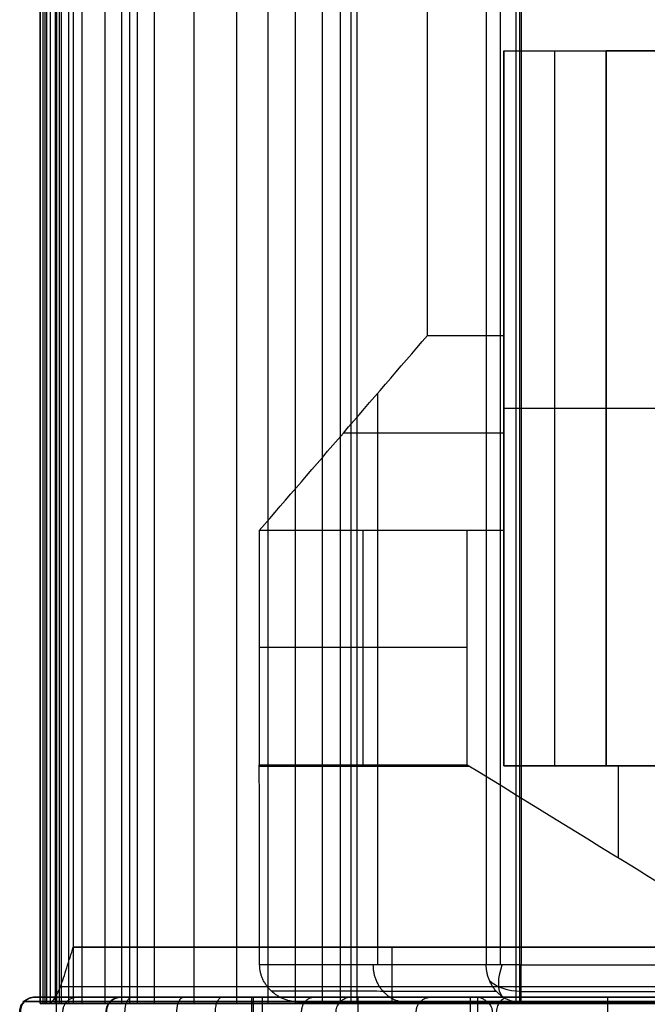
# Model space of a CAD drawing. Header units: millimetres. Extents: x -2564 to 335, y -1952 to -42.
# Tile 24 of 111: x -2563 to -2396, y -1100 to -837. Entities that reach past the tile are written whole.
import ezdxf

# ---------------------------------------------------------------- set-up
doc = ezdxf.new("R2010")
doc.units = ezdxf.units.MM
for name, color, linetype, true_color in [('Patt 1$Calque 24', 7, 'Continuous', 0xff000d), ('Patt 1$SOLIDE', 7, 'Continuous', 0x0070ff), ('patt2$Calque 20', 7, 'Continuous', 0xf24ad7), ('patt2$SOLIDEE', 7, 'Continuous', 0x3100ff)]:
    doc.layers.add(name, color=color, linetype=linetype, true_color=true_color)

msp = doc.modelspace()

# ---------------------------------------------------------------- linework, layer by layer
at = {"layer": 'Patt 1$Calque 24'}
for p, q in [((-2471.59, -1097.7, -278.01), (-2297.05, -1097.7, -278.01)), ((-1514.64, -1097.7, -204.51), (-2441.35, -1097.7, -204.51))]:
    msp.add_line(p, q, dxfattribs=at)
msp.add_rational_spline([(-2501.49, -1097.7, -351.65), (-2501.77, -1097.7, -352.58), (-2501.6, -1097.7, -353.53), (-2501.02, -1097.7, -354.3), (-2500.45, -1097.7, -355.07), (-2499.58, -1097.7, -355.51), (-2498.62, -1097.7, -355.51)], [1, 0.929198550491, 0.929198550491, 1, 0.929198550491, 0.929198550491, 1], degree=3, knots=[-192.685675, -192.685675, -192.685675, -192.685675, -189.895357, -189.895357, -189.895357, -187.105039, -187.105039, -187.105039, -187.105039], dxfattribs=at)
for points, degree in [([(-2501.49, -1097.7, -351.65), (-2501.49, -1170.2, -351.65), (-2501.49, -1242.7, -351.65)], 2), ([(-2501.02, -1097.7, -354.3), (-2501.02, -1170.2, -354.3), (-2501.02, -1242.7, -354.3)], 2), ([(-2498.62, -1097.7, -355.51), (-2498.62, -1170.2, -355.51), (-2498.62, -1242.7, -355.51)], 2), ([(-2498.62, -1097.7, -355.51), (-2437.22, -1097.7, -355.51), (-2375.82, -1097.7, -355.51), (-2314.41, -1097.7, -355.51)], 3), ([(-2443.17, -1097.7, -208.06), (-2443.17, -1522.7, -208.06), (-2443.17, -1947.7, -208.06)], 2), ([(-2441.22, -1097.71, -204.32), (-2441.22, -1522.7, -204.32), (-2441.22, -1947.7, -204.32)], 2), ([(-1514.64, -1098.87, -201.68), (-1976.66, -1098.87, -201.68), (-2438.67, -1098.87, -201.68)], 2), ([(-2406.52, -1097.7, -355.51), (-2406.52, -1128.31, -355.51), (-2406.52, -1158.92, -355.51)], 2)]:
    msp.add_open_spline(points, degree=degree, dxfattribs=at)
for points, knots in [([(-2441.35, -1097.7, -204.51), (-2442.05, -1097.7, -205.49), (-2442.88, -1097.7, -207.3), (-2445.02, -1097.7, -212.57), (-2501.49, -1097.7, -351.65)], [58.634574, 58.634574, 58.634574, 58.634574, 110.766043, 166.149065, 166.149065, 166.149065, 166.149065]), ([(-2441.35, -1097.7, -204.51), (-2441.31, -1097.7, -204.44), (-2441.26, -1097.7, -204.38), (-2441.22, -1097.71, -204.32), (-2441, -1097.72, -204.04), (-2440.78, -1097.76, -203.76), (-2440.27, -1097.91, -203.18), (-2439.98, -1098.03, -202.88), (-2439.4, -1098.33, -202.33), (-2439.11, -1098.52, -202.06), (-2438.6, -1098.92, -201.62), (-2438.38, -1099.13, -201.43), (-2438.06, -1099.51, -201.16), (-2437.94, -1099.66, -201.06), (-2437.74, -1099.97, -200.9), (-2437.64, -1100.14, -200.82), (-2437.51, -1100.43, -200.71), (-2437.46, -1100.55, -200.67), (-2437.39, -1100.75, -200.62), (-2437.37, -1100.83, -200.6), (-2437.31, -1101.06, -200.55), (-2437.28, -1101.22, -200.53), (-2437.26, -1101.43, -200.52), (-2437.25, -1101.49, -200.51), (-2437.25, -1101.57, -200.51), (-2437.25, -1101.59, -200.51), (-2437.25, -1101.63, -200.51), (-2437.25, -1101.65, -200.51), (-2437.25, -1101.67, -200.51), (-2437.25, -1101.69, -200.51), (-2437.25, -1101.7, -200.51)], [0, 0, 0, 0, 0.229358, 0.229358, 0.229358, 1.299051, 1.299051, 2.591565, 2.591565, 3.883697, 3.883697, 4.959429, 4.959429, 5.577891, 5.577891, 6.196745, 6.196745, 6.608174, 6.608174, 6.849396, 6.849396, 7.335348, 7.335348, 7.497773, 7.497773, 7.57897, 7.57897, 7.619565, 7.619565, 7.660162, 7.660162, 7.660162, 7.660162])]:
    msp.add_open_spline(points, degree=3, knots=knots, dxfattribs=at)
at = {"layer": 'Patt 1$SOLIDE'}
for p, q in [((-2392.48, -1097.7, 344.73), (-2553.54, -1097.7, 344.73)), ((-2314.52, -1097.7, 73.81), (-2461.32, -1097.7, 73.81))]:
    msp.add_line(p, q, dxfattribs=at)
at = {"layer": 'Patt 1$SOLIDE', "extrusion": (0, -1, 0)}
for centre, radius, start, end in [((-2553.54, 338.73, 1098.87), 8.83, 90, 193.4004), ((-2553.54, 338.73, 1097.7), 6, 89.9971, 192.1644), ((-2530.57, 271.28, 1098.87), 8.83, 193.4344, 242.5304), ((-2530.57, 271.28, 1097.7), 6, 192.2862, 242.5311)]:
    msp.add_arc(centre, radius, start, end, dxfattribs=at)
at = {"layer": 'Patt 1$SOLIDE'}
for points, knots in [([(-2563.25, -1101.7, 336.35), (-2563.25, -1101.49, 336.35), (-2563.21, -1101.04, 336.36), (-2563.05, -1100.38, 336.41), (-2562.77, -1099.73, 336.49), (-2562.38, -1099.13, 336.61), (-2561.88, -1098.61, 336.76), (-2561.3, -1098.2, 336.93), (-2560.68, -1097.9, 337.11), (-2560.04, -1097.74, 337.29), (-2559.61, -1097.7, 337.41), (-2559.4, -1097.7, 337.47)], [0, 0, 0, 0, 0.647554, 1.330635, 2.041607, 2.770486, 3.505639, 4.23482, 4.946366, 5.630242, 6.278737, 6.278737, 6.278737, 6.278737]), ([(-2536.43, -1097.7, 270), (-2536.64, -1097.7, 269.94), (-2537.07, -1097.74, 269.82), (-2537.71, -1097.9, 269.64), (-2538.33, -1098.2, 269.46), (-2538.91, -1098.61, 269.3), (-2539.41, -1099.13, 269.15), (-2539.8, -1099.73, 269.04), (-2540.08, -1100.38, 268.95), (-2540.25, -1101.04, 268.91), (-2540.28, -1101.49, 268.9), (-2540.28, -1101.7, 268.9)], [-6.279142, -6.279142, -6.279142, -6.279142, -5.630607, -4.94667, -4.235047, -3.505787, -2.770568, -2.041642, -1.330645, -0.647555, 0, 0, 0, 0]), ([(-2511.06, -1101.7, 249.87), (-2511.06, -1101.49, 249.87), (-2511.04, -1101.04, 249.9), (-2510.97, -1100.38, 250.05), (-2510.84, -1099.73, 250.31), (-2510.65, -1099.13, 250.67), (-2510.41, -1098.61, 251.14), (-2510.14, -1098.2, 251.67), (-2509.84, -1097.9, 252.25), (-2509.54, -1097.74, 252.84), (-2509.34, -1097.7, 253.24), (-2509.24, -1097.7, 253.43)], [0, 0, 0, 0, 0.647551, 1.330604, 2.041488, 2.770183, 3.505018, 4.233722, 4.944621, 5.627693, 6.275045, 6.275045, 6.275045, 6.275045]), ([(-2509.24, -1097.7, 253.43), (-2499.4, -1097.7, 248.51), (-2482.36, -1097.7, 233.59), (-2475.32, -1097.7, 212.05), (-2474.9, -1097.7, 201.21)], [0.02834, 0.02834, 0.02834, 0.02834, 33.078934, 65.59512, 65.59512, 65.59512, 65.59512]), ([(-2478.89, -1101.7, 200.92), (-2478.89, -1101.49, 200.92), (-2478.86, -1101.04, 200.93), (-2478.69, -1100.38, 200.94), (-2478.4, -1099.73, 200.96), (-2477.99, -1099.13, 200.99), (-2477.47, -1098.61, 201.03), (-2476.87, -1098.2, 201.07), (-2476.22, -1097.9, 201.12), (-2475.56, -1097.74, 201.16), (-2475.11, -1097.7, 201.2), (-2474.9, -1097.7, 201.21)], [0, 0, 0, 0, 0.647553, 1.330629, 2.04158, 2.770406, 3.505445, 4.234421, 4.945643, 5.629063, 6.27698, 6.27698, 6.27698, 6.27698]), ([(-2432.58, -1097.7, -195.69), (-2432.78, -1097.7, -195.9), (-2433.17, -1097.74, -196.34), (-2433.77, -1097.9, -197), (-2434.35, -1098.19, -197.65), (-2434.88, -1098.6, -198.24), (-2435.35, -1099.11, -198.76), (-2435.73, -1099.71, -199.18), (-2435.99, -1100.36, -199.48), (-2436.15, -1101.03, -199.65), (-2436.18, -1101.48, -199.68), (-2436.18, -1101.7, -199.68)], [-7.393482, -7.393482, -7.393482, -7.393482, -6.524584, -5.619086, -4.700267, -3.793873, -2.923524, -2.106044, -1.348636, -0.649258, 0, 0, 0, 0])]:
    msp.add_open_spline(points, degree=3, knots=knots, dxfattribs=at)
for points, weights in [([(-2562.99, -1101.7, 341.99), (-2562.99, -1097.7, 341.99), (-2559.21, -1097.7, 340.69)], [1, 0.707106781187, 1]), ([(-2553.54, -1097.7, 344.73), (-2553.54, -1097.7, 348.73), (-2553.54, -1101.7, 348.73)], [1, 0.707106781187, 1]), ([(-2551.73, -1101.7, 302.53), (-2551.73, -1097.7, 302.53), (-2547.95, -1097.7, 303.82)], [1, 0.707106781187, 1]), ([(-2540.06, -1101.7, 268.14), (-2540.06, -1097.7, 268.14), (-2536.26, -1097.7, 269.39)], [1, 0.707106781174, 1]), ([(-2535.18, -1101.7, 262.4), (-2535.18, -1097.7, 262.4), (-2533.33, -1097.7, 265.95)], [1, 0.707106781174, 1]), ([(-2521.35, -1101.7, 255.21), (-2521.35, -1097.7, 255.21), (-2519.5, -1097.7, 258.76)], [1, 0.707106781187, 1]), ([(-2488.1, -1101.7, 229.59), (-2488.1, -1097.7, 229.59), (-2484.76, -1097.7, 231.79)], [1, 0.707106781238, 1]), ([(-2473.01, -1101.7, 348.73), (-2473.01, -1097.7, 348.73), (-2473.01, -1097.7, 344.73)], [1, 0.707106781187, 1]), ([(-2457.54, -1101.7, 0.62), (-2457.54, -1097.7, 0.62), (-2453.56, -1097.7, 1.04)], [1, 0.707106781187, 1])]:
    msp.add_rational_spline(points, weights, degree=2, dxfattribs=at)
for points in [[(-2562.12, -1098.87, 336.69), (-2550.64, -1098.87, 302.96), (-2539.15, -1098.87, 269.23)], [(-2559.4, -1097.7, 337.47), (-2547.92, -1097.7, 303.73), (-2536.43, -1097.7, 270)], [(-2392.48, -1098.87, 347.56), (-2473.01, -1098.87, 347.56), (-2553.54, -1098.87, 347.56)], [(-2534.64, -1098.87, 263.44), (-2522.58, -1098.87, 257.18), (-2510.53, -1098.87, 250.91)], [(-2533.33, -1097.7, 265.95), (-2521.29, -1097.7, 259.69), (-2509.24, -1097.7, 253.43)], [(-2477.72, -1098.87, 201.01), (-2456.42, -1098.87, 1.25), (-2435.13, -1098.87, -198.51)], [(-2474.9, -1097.7, 201.21), (-2453.74, -1097.7, 2.76), (-2432.58, -1097.7, -195.69)], [(-2435.13, -1098.87, -198.51), (-1979.13, -1098.87, -199.22), (-1523.14, -1098.87, -199.94)], [(-2432.58, -1097.7, -195.69), (-1977.86, -1097.7, -196.4), (-1523.13, -1097.7, -197.11)]]:
    msp.add_open_spline(points, degree=2, dxfattribs=at)
msp.add_rational_spline([(-2510.53, -1098.87, 250.91), (-2501.1, -1098.87, 246.2), (-2484.8, -1098.87, 231.93), (-2478.11, -1098.87, 211.37), (-2477.72, -1098.87, 201.01)], [0.853553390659, 0.853553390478, 0.853553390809, 0.853553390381, 0.853553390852], degree=3, knots=[0.007483, 0.007483, 0.007483, 0.007483, 33.078934, 65.684249, 65.684249, 65.684249, 65.684249], dxfattribs=at)
at = {"layer": 'patt2$Calque 20'}
for p, q in [((-2438.86, -178, -201.83), (-2438.86, -1089.12, -201.83)), ((-2429.59, -178, -195.59), (-2429.59, -1089.12, -195.59)), ((-2434.2, -1036.06, -240.39), (-2434.2, -845.39, -240.39)), ((-2420.56, -1036.06, -240.39), (-2420.56, -845.39, -240.39)), ((-2406.92, -1036.06, -240.29), (-2406.92, -845.39, -240.29)), ((-2406.92, -845.39, -240.29), (-2406.92, -845.39, -240.39)), ((-2406.92, -845.39, -240.29), (-2269.63, -845.39, -240.29)), ((-2269.68, -845.39, -240.34), (-2406.92, -845.39, -240.34)), ((-2406.92, -845.39, -240.34), (-2406.92, -1036.06, -240.34)), ((-2454.54, -921.26, -240.46), (-2434.2, -921.26, -240.46)), ((-2467.85, -936.7, -273.24), (-2467.85, -1089.09, -273.24)), ((-2434.2, -940.72, -281.78), (-2434.2, -940.72, -240.39)), ((-2406.92, -940.72, -240.39), (-2434.2, -940.72, -240.39)), ((-2269.63, -940.72, -240.29), (-2406.92, -940.72, -240.29)), ((-2406.92, -940.72, -240.39), (-2406.92, -940.72, -240.29)), ((-2434.2, -947.33, -295.81), (-2477.01, -947.33, -295.81)), ((-2434.2, -947.25, -295.63), (-2434.2, -1036.06, -295.63)), ((-2471.65, -1035.73, -350.9), (-2471.65, -973.28, -350.9)), ((-2443.92, -1004.5, -350.9), (-2499.37, -1004.5, -350.9)), ((-2443.11, -1036.23, -350.89), (-2499.37, -1036.23, -350.89)), ((-2434.2, -1036.06, -240.39), (-2434.2, -1036.06, -350.87)), ((-2406.92, -1036.06, -240.39), (-2434.2, -1036.06, -240.39)), ((-2434.2, -1036.06, -295.63), (-2299.17, -1036.06, -295.63)), ((-2406.92, -1036.06, -240.29), (-2406.92, -1036.06, -240.39)), ((-2269.63, -1036.06, -240.29), (-2406.92, -1036.06, -240.29)), ((-2406.92, -1036.06, -240.34), (-2269.68, -1036.06, -240.34)), ((-2403.74, -1036.06, -350.79), (-2403.74, -1060.47, -350.79)), ((-2429.59, -1089.12, -195.59), (-1518.41, -1089.12, -195.59)), ((-2488.47, -1099.05, -350.64), (-2341.08, -1099.05, -350.64)), ((-2291.88, -1099.09, -272.92), (-2456.92, -1099.09, -272.92)), ((-2429.59, -1099.12, -205.59), (-1518.41, -1099.12, -205.59))]:
    msp.add_line(p, q, dxfattribs=at)
at = {"layer": 'patt2$Calque 20', "extrusion": (-0.803791, 0.367313, -0.467976)}
msp.add_arc((2000.41, 640.6, 1649.04), 10, 13.3182, 77.9311, dxfattribs=at)
at = {"layer": 'patt2$Calque 20', "extrusion": (-1, 0, 0)}
msp.add_arc((1089.12, -205.59, 2429.59), 10, 359.972, 90, dxfattribs=at)
at = {"layer": 'patt2$Calque 20', "extrusion": (0, -0.786631, -0.617424)}
msp.add_arc((-2429.59, 510.73, 984.87), 9.93, 90, 147.8861, dxfattribs=at)
at = {"layer": 'patt2$Calque 20'}
for points, degree in [([(-2435.18, -178, -197.29), (-2435.18, -633.56, -197.29), (-2435.18, -1089.12, -197.29)], 2), ([(-2454.54, -921.26, -240.46), (-2454.46, -727.01, -240.27), (-2454.39, -532.77, -240.08), (-2454.31, -338.52, -239.89)], 3), ([(-2434.2, -845.39, -240.39), (-2434.2, -883.32, -240.42), (-2434.2, -921.26, -240.46)], 2), ([(-2434.2, -845.39, -240.39), (-2420.56, -845.39, -240.39), (-2406.92, -845.39, -240.39)], 2), ([(-2406.92, -845.39, -240.39), (-2338.33, -845.39, -240.39), (-2269.74, -845.39, -240.39)], 2), ([(-2406.92, -1036.06, -240.39), (-2406.92, -940.72, -240.39), (-2406.92, -845.39, -240.39)], 2), ([(-2499.37, -973.28, -350.9), (-2484.43, -955.94, -314.08), (-2469.48, -938.6, -277.27), (-2454.54, -921.26, -240.46)], 3), ([(-2434.2, -921.26, -240.46), (-2434.2, -947.27, -295.67), (-2434.2, -973.27, -350.87)], 2), ([(-2443.92, -973.28, -350.9), (-2471.65, -973.28, -350.9), (-2499.37, -973.28, -350.9)], 2), ([(-2499.37, -973.28, -350.9), (-2499.37, -1004.5, -350.9), (-2499.37, -1035.73, -350.9)], 2), ([(-2434.2, -973.27, -350.87), (-2437.44, -973.28, -350.88), (-2440.68, -973.28, -350.89), (-2443.92, -973.28, -350.9)], 3), ([(-2443.92, -1035.73, -350.9), (-2443.92, -1004.5, -350.9), (-2443.92, -973.28, -350.9)], 2), ([(-2434.2, -973.27, -350.87), (-2434.2, -1004.66, -350.87), (-2434.2, -1036.06, -350.87)], 2), ([(-2499.37, -1035.73, -350.9), (-2471.65, -1035.73, -350.9), (-2443.92, -1035.73, -350.9)], 2), ([(-2499.28, -1089.05, -350.68), (-2499.31, -1071.27, -350.75), (-2499.34, -1053.5, -350.82), (-2499.37, -1035.73, -350.9)], 3), ([(-2443.92, -1035.73, -350.9), (-2409.64, -1056.83, -350.81), (-2375.36, -1077.94, -350.72), (-2341.08, -1099.05, -350.64)], 3), ([(-2434.2, -1036.06, -350.87), (-2420.56, -1036.06, -350.84), (-2406.92, -1036.06, -350.8)], 2), ([(-2269.74, -1036.06, -240.39), (-2338.33, -1036.06, -240.39), (-2406.92, -1036.06, -240.39)], 2), ([(-2406.92, -1036.06, -350.8), (-2357.49, -1036.06, -350.68), (-2308.05, -1036.06, -350.55)], 2), ([(-2438.86, -1089.12, -201.83), (-2469.07, -1089.09, -276.25), (-2499.28, -1089.05, -350.68)], 2), ([(-2436.14, -1096.19, -202.93), (-2466.13, -1096.16, -276.79), (-2496.11, -1096.12, -350.65)], 2), ([(-2429.59, -1096.19, -198.52), (-1974, -1096.19, -198.52), (-1518.41, -1096.19, -198.52)], 2), ([(-2429.59, -1099.12, -205.59), (-2459.03, -1099.09, -278.12), (-2488.47, -1099.05, -350.64)], 2)]:
    msp.add_open_spline(points, degree=degree, dxfattribs=at)
msp.add_open_spline([(-2488.47, -1099.05, -350.64), (-2488.78, -1099.05, -350.64), (-2489.39, -1099.03, -350.64), (-2490.33, -1098.91, -350.64), (-2491.28, -1098.72, -350.64), (-2492.22, -1098.44, -350.64), (-2493.15, -1098.08, -350.64), (-2494.06, -1097.62, -350.64), (-2494.93, -1097.09, -350.65), (-2495.74, -1096.47, -350.65), (-2496.48, -1095.78, -350.65), (-2497.15, -1095.03, -350.65), (-2497.73, -1094.23, -350.66), (-2498.22, -1093.39, -350.66), (-2498.62, -1092.53, -350.66), (-2498.92, -1091.65, -350.67), (-2499.13, -1090.77, -350.67), (-2499.26, -1089.9, -350.67), (-2499.28, -1089.33, -350.68), (-2499.28, -1089.05, -350.68)], degree=3, knots=[-16.342125, -16.342125, -16.342125, -16.342125, -15.429339, -14.488295, -13.522434, -12.535858, -11.533233, -10.51965, -9.500447, -8.481007, -7.466561, -6.461997, -5.471715, -4.499528, -3.548611, -2.621507, -1.720163, -0.846003, 0, 0, 0, 0], dxfattribs=at)
for points, weights in [([(-2469.07, -1089.09, -276.25), (-2469.07, -1099.09, -276.26), (-2459.8, -1099.09, -280.02)], [1, 0.707041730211, 1]), ([(-2429.59, -1099.12, -205.59), (-2438.86, -1099.12, -201.83), (-2438.86, -1089.12, -201.83)], [1, 0.707041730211, 1]), ([(-2429.59, -1089.12, -195.59), (-2436.32, -1089.12, -195.59), (-2438.86, -1089.12, -201.83)], [1, 0.829500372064, 1])]:
    msp.add_rational_spline(points, weights, degree=2, dxfattribs=at)
at = {"layer": 'patt2$SOLIDEE'}
for points, degree in [([(-2557.82, -1099.37, 350.56), (-2557.82, -664.37, 350.56), (-2557.82, -229.37, 350.56)], 2), ([(-2557.82, -229.95, 348.64), (-2557.82, -664.66, 348.64), (-2557.82, -1099.37, 348.64)], 2), ([(-2555.08, -1099.37, 346.47), (-2555.08, -664.99, 346.47), (-2555.08, -230.61, 346.47)], 2), ([(-2553.71, -1099.37, 348.04), (-2553.71, -664.75, 348.04), (-2553.71, -230.13, 348.04)], 2), ([(-2553.38, -1099.37, 349.6), (-2553.38, -664.52, 349.6), (-2553.38, -229.66, 349.6)], 2), ([(-2552.08, -1099.37, 349.19), (-2552.08, -664.58, 349.19), (-2552.08, -229.79, 349.19)], 2), ([(-2548.95, -229.37, 350.56), (-2548.95, -656.87, 350.56), (-2548.95, -1084.37, 350.56)], 2), ([(-2556.98, -1099.37, 340.58), (-2556.98, -665.88, 340.58), (-2556.98, -232.39, 340.58)], 2), ([(-2556.45, -1099.37, 343.73), (-2556.45, -665.4, 343.73), (-2556.45, -231.43, 343.73)], 2), ([(-2555.98, -1099.37, 335.84), (-2555.98, -666.59, 335.84), (-2555.98, -233.82, 335.84)], 2), ([(-2552.66, -1099.37, 325.82), (-2552.66, -668.11, 325.82), (-2552.66, -236.85, 325.82)], 2), ([(-2550.15, -1099.37, 318.45), (-2550.15, -669.22, 318.45), (-2550.15, -239.07, 318.45)], 2), ([(-2546.56, -1099.37, 307.91), (-2546.56, -670.81, 307.91), (-2546.56, -242.26, 307.91)], 2), ([(-2540.42, -1099.37, 289.88), (-2540.42, -673.54, 289.88), (-2540.42, -247.71, 289.88)], 2), ([(-2536.05, -1099.37, 277.06), (-2536.05, -675.47, 277.06), (-2536.05, -251.58, 277.06)], 2), ([(-2533.88, -1099.37, 270.95), (-2533.88, -676.4, 270.95), (-2533.88, -253.43, 270.95)], 2), ([(-2531.82, -1099.37, 267.12), (-2531.82, -676.98, 267.12), (-2531.82, -254.58, 267.12)], 2), ([(-2527.33, -1099.37, 263.64), (-2527.33, -677.5, 263.64), (-2527.33, -255.63, 263.64)], 2), ([(-2516.74, -1099.37, 257.97), (-2516.74, -678.36, 257.97), (-2516.74, -257.35, 257.97)], 2), ([(-2505.38, -1099.37, 251.96), (-2505.38, -679.27, 251.96), (-2505.38, -259.16, 251.96)], 2), ([(-2497, -1099.37, 246.83), (-2497, -680.04, 246.83), (-2497, -260.71, 246.83)], 2), ([(-2489.76, -1099.37, 240.65), (-2489.76, -680.98, 240.65), (-2489.76, -262.58, 240.65)], 2), ([(-2482.48, -1099.37, 231.93), (-2482.48, -682.29, 231.93), (-2482.48, -265.21, 231.93)], 2), ([(-2477.75, -1099.37, 223.79), (-2477.75, -683.52, 223.79), (-2477.75, -267.67, 223.79)], 2), ([(-2474.92, -1099.37, 216.39), (-2474.92, -684.64, 216.39), (-2474.92, -269.91, 216.39)], 2), ([(-2473.32, -1099.37, 209.21), (-2473.32, -685.72, 209.21), (-2473.32, -272.08, 209.21)], 2), ([(-2430.89, -1099.41, -195.64), (-2430.89, -736.2, -195.64), (-2430.89, -373, -195.64)], 2), ([(-2429.89, -1099.37, -195.64), (-2429.89, -736.16, -195.64), (-2429.89, -372.96, -195.64)], 2), ([(-2389.86, -1084.37, 350.56), (-2442.89, -1084.37, 350.56), (-2495.92, -1084.37, 350.56), (-2548.95, -1084.37, 350.56)], 3), ([(-2548.95, -1084.37, 350.56), (-2548.95, -1091.87, 350.56), (-2548.95, -1099.37, 350.56)], 2), ([(-2548.95, -1084.37, 350.56), (-2495.92, -1084.37, 350.56), (-2442.89, -1084.37, 350.56), (-2389.86, -1084.37, 350.56)], 3), ([(-2380.98, -1094.98, 346.17), (-2438.12, -1094.98, 346.17), (-2495.27, -1094.98, 346.17), (-2552.42, -1094.98, 346.17)], 3), ([(-2557.82, -1099.37, 350.56), (-2557.82, -1099.37, 349.6), (-2557.82, -1099.37, 348.64)], 2), ([(-2557.82, -1099.37, 348.64), (-2553.38, -1099.37, 349.6), (-2548.95, -1099.37, 350.56)], 2), ([(-2548.95, -1099.37, 350.56), (-2553.38, -1099.37, 350.56), (-2557.82, -1099.37, 350.56)], 2), ([(-2380.45, -1099.37, 335.56), (-2438.93, -1099.37, 335.56), (-2497.41, -1099.37, 335.56), (-2555.9, -1099.37, 335.56)], 3), ([(-2372.09, -1099.37, 335.56), (-2433.36, -1099.37, 335.56), (-2494.63, -1099.37, 335.56), (-2555.9, -1099.37, 335.56)], 3), ([(-2301.86, -1099.37, 75.44), (-2380.38, -1099.37, 75.44), (-2458.89, -1099.37, 75.44)], 2), ([(-2430.89, -1099.41, -195.64), (-2331.96, -1099.41, -195.64), (-2233.04, -1099.41, -195.64)], 2), ([(-2429.89, -1099.37, -195.64), (-2331.47, -1099.37, -195.64), (-2233.04, -1099.37, -195.64)], 2)]:
    msp.add_open_spline(points, degree=degree, dxfattribs=at)
for points, knots in [([(-2555.9, -1099.37, 335.56), (-2555.61, -1099.37, 336.45), (-2555.32, -1099.29, 337.36), (-2554.74, -1098.95, 339.22), (-2554.45, -1098.68, 340.16), (-2553.87, -1097.95, 342.01), (-2553.58, -1097.49, 342.91), (-2553, -1096.37, 344.63), (-2552.71, -1095.71, 345.44), (-2552.13, -1094.25, 346.9), (-2551.84, -1093.44, 347.56), (-2551.27, -1091.72, 348.68), (-2550.98, -1090.82, 349.14), (-2550.4, -1088.97, 349.88), (-2550.11, -1088.03, 350.14), (-2549.53, -1086.17, 350.49), (-2549.24, -1085.26, 350.56), (-2548.95, -1084.37, 350.56)], [0, 0, 0, 0, 0.87722, 0.87722, 1.754439, 1.754439, 2.631659, 2.631659, 3.508878, 3.508878, 4.386098, 4.386098, 5.263317, 5.263317, 6.140537, 6.140537, 7.017757, 7.017757, 7.017757, 7.017757]), ([(-2548.95, -1099.37, 350.56), (-2550.59, -1099.37, 349.95), (-2552.24, -1099.37, 349.18), (-2553.74, -1099.37, 348.09), (-2555.02, -1099.37, 346.74), (-2556.63, -1099.37, 343.77), (-2557.15, -1099.37, 340.56), (-2556.8, -1099.37, 338.47), (-2555.93, -1099.37, 335.66), (-2555.9, -1099.37, 335.56)], [-589.066204, -589.066204, -589.066204, -589.066204, -563.454629, -537.843055, -512.231481, -486.619907, -461.008333, -435.396759, -434.514008, -434.514008, -434.514008, -434.514008]), ([(-2555.9, -1099.37, 335.56), (-2555.06, -1099.37, 332.89), (-2552.22, -1099.37, 324.54), (-2550.34, -1099.37, 319.02), (-2547.28, -1099.37, 310.02), (-2539.9, -1099.37, 288.36), (-2535.63, -1099.37, 275.82), (-2533.9, -1099.37, 270.73), (-2532.05, -1099.37, 266.93), (-2528.8, -1099.37, 264.24), (-2516.74, -1099.37, 257.97), (-2504.68, -1099.37, 251.7), (-2496.83, -1099.37, 246.99), (-2489.96, -1099.37, 241.32), (-2481.86, -1099.37, 231.63), (-2477.49, -1099.37, 223.73), (-2474.69, -1099.37, 216.16), (-2473.27, -1099.37, 210), (-2472.51, -1099.37, 202.78), (-2429.89, -1099.37, -195.64)], [-434.514008, -434.514008, -434.514008, -434.514008, -409.785185, -384.173611, -358.562037, -332.950463, -307.338889, -281.727315, -256.115741, -230.504167, -204.892593, -179.281018, -153.669444, -128.05787, -102.446296, -76.834722, -51.223148, -25.611574, -0.080901, -0.080901, -0.080901, -0.080901])]:
    msp.add_open_spline(points, degree=3, knots=knots, dxfattribs=at)
msp.add_rational_spline([(-2463.99, -1099.37, 335.56), (-2463.99, -1099.37, 350.56), (-2463.99, -1084.37, 350.56)], [1, 0.707106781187, 1], degree=2, dxfattribs=at)

doc.saveas('drawing.dxf')
